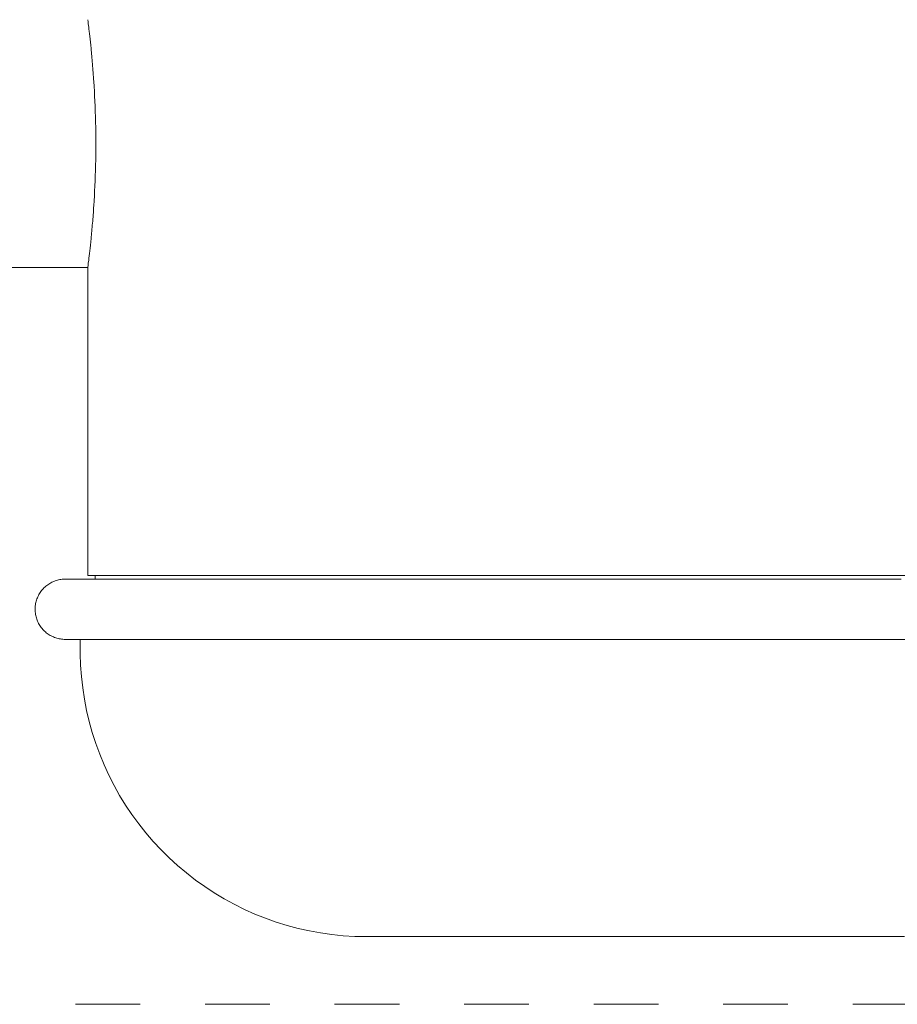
# Model space of a CAD drawing. Header units: millimetres. Extents: x 5694 to 11022, y -2894 to 7544.
# Tile 27 of 33: x 6547 to 6587, y 1655 to 1701. Entities that reach past the tile are written whole.
import ezdxf

# ---------------------------------------------------------------- set-up
doc = ezdxf.new("R2010")
doc.units = ezdxf.units.MM
doc.linetypes.add('Dash', pattern=[6, 3, -3])
doc.layers.add('A-ANNO-DIMS', color=7, linetype='Dash', lineweight=9, true_color=0xd2d2d2)
doc.layers.add('E-LITE-EQPM', color=7, linetype='Continuous', lineweight=20)

# ---------------------------------------------------------------- blocks, each defined once
blk = doc.blocks.new('33711 - 33711 YAKARTA Old gold ceiling fan-527636-Alzado_PDF')
at = {"layer": 'E-LITE-EQPM'}
for p, q in [((6542.023, 1689.492), (6549.672, 1689.492)), ((6549.672, 1689.492), (6549.672, 1675.228)), ((6549.672, 1675.228), (6638.546, 1675.228)), ((6550.021, 1675.228), (6550.021, 1675.055)), ((6549.324, 1672.267), (6549.324, 1671.743))]:
    blk.add_line(p, q, dxfattribs=at)
at = {"layer": 'E-LITE-EQPM', "flags": 128}
for points in [[(6548.627, 1672.267), (6548.571, 1672.268), (6548.515, 1672.272), (6548.46, 1672.277), (6548.404, 1672.285), (6548.35, 1672.295), (6548.295, 1672.307), (6548.241, 1672.322), (6548.188, 1672.338), (6548.135, 1672.357), (6548.084, 1672.377), (6548.033, 1672.4), (6547.983, 1672.425), (6547.934, 1672.452), (6547.886, 1672.48), (6547.839, 1672.511), (6547.794, 1672.543), (6547.75, 1672.577), (6547.707, 1672.613), (6547.666, 1672.651), (6547.626, 1672.69), (6547.588, 1672.731), (6547.552, 1672.773), (6547.517, 1672.817), (6547.484, 1672.862), (6547.453, 1672.908), (6547.424, 1672.956), (6547.397, 1673.004), (6547.372, 1673.054), (6547.348, 1673.105), (6547.327, 1673.156), (6547.308, 1673.209), (6547.291, 1673.262), (6547.276, 1673.315), (6547.263, 1673.37), (6547.253, 1673.424), (6547.244, 1673.48), (6547.238, 1673.535), (6547.234, 1673.591), (6547.232, 1673.646), (6547.233, 1673.702), (6547.236, 1673.758), (6547.241, 1673.813), (6547.248, 1673.869), (6547.257, 1673.924), (6547.269, 1673.978), (6547.283, 1674.032), (6547.299, 1674.086), (6547.317, 1674.138), (6547.337, 1674.19), (6547.359, 1674.241), (6547.383, 1674.292), (6547.409, 1674.341), (6547.437, 1674.389), (6547.467, 1674.436), (6547.499, 1674.482), (6547.533, 1674.526), (6547.569, 1674.569), (6547.606, 1674.611), (6547.644, 1674.651), (6547.685, 1674.689), (6547.727, 1674.726), (6547.77, 1674.761), (6547.815, 1674.795), (6547.861, 1674.826), (6547.908, 1674.856), (6547.956, 1674.884), (6548.006, 1674.91), (6548.056, 1674.933), (6548.107, 1674.955), (6548.16, 1674.975), (6548.212, 1674.993), (6548.266, 1675.008), (6548.32, 1675.021), (6548.375, 1675.033), (6548.43, 1675.041), (6548.485, 1675.048), (6548.541, 1675.053), (6548.596, 1675.055), (6548.627, 1675.055)], [(6587.348, 1675.055), (6585.555, 1675.055), (6583.775, 1675.055), (6582.012, 1675.055), (6580.269, 1675.055), (6578.547, 1675.055), (6576.851, 1675.055), (6575.182, 1675.055), (6573.543, 1675.055), (6571.937, 1675.055), (6570.367, 1675.055), (6568.834, 1675.055), (6567.343, 1675.055), (6565.893, 1675.055), (6564.489, 1675.055), (6563.133, 1675.055), (6561.826, 1675.055), (6560.571, 1675.055), (6559.369, 1675.055), (6558.223, 1675.055), (6557.134, 1675.055), (6556.104, 1675.055), (6555.136, 1675.055), (6554.229, 1675.055), (6553.387, 1675.055), (6552.609, 1675.055), (6551.898, 1675.055), (6551.254, 1675.055), (6550.679, 1675.055), (6550.174, 1675.055), (6549.739, 1675.055), (6549.374, 1675.055), (6549.082, 1675.055), (6548.861, 1675.055), (6548.713, 1675.055), (6548.637, 1675.055), (6548.627, 1675.055)], [(6548.627, 1675.055), (6548.663, 1675.055), (6548.772, 1675.055), (6548.954, 1675.055), (6549.207, 1675.055), (6549.533, 1675.055), (6549.93, 1675.055), (6550.14, 1675.055)], [(6548.627, 1672.267), (6548.663, 1672.267), (6548.772, 1672.267), (6548.954, 1672.267), (6549.207, 1672.267), (6549.533, 1672.267), (6549.93, 1672.267), (6550.398, 1672.267), (6550.935, 1672.267), (6551.542, 1672.267), (6552.217, 1672.267), (6552.959, 1672.267), (6553.766, 1672.267), (6554.638, 1672.267), (6555.574, 1672.267), (6556.571, 1672.267), (6557.628, 1672.267), (6558.743, 1672.267), (6559.915, 1672.267), (6561.142, 1672.267), (6562.421, 1672.267), (6563.751, 1672.267), (6565.13, 1672.267), (6566.555, 1672.267), (6568.024, 1672.267), (6569.535, 1672.267), (6571.085, 1672.267), (6572.672, 1672.267), (6574.293, 1672.267), (6575.946, 1672.267), (6577.628, 1672.267), (6579.337, 1672.267), (6581.069, 1672.267), (6582.821, 1672.267), (6584.592, 1672.267), (6586.379, 1672.267), (6588.177, 1672.267)], [(6550.174, 1672.267), (6549.739, 1672.267), (6549.374, 1672.267), (6549.082, 1672.267), (6548.861, 1672.267), (6548.713, 1672.267), (6548.637, 1672.267), (6548.627, 1672.267)], [(6562.568, 1658.499), (6562.038, 1658.509), (6561.509, 1658.541), (6560.982, 1658.594), (6560.458, 1658.668), (6559.936, 1658.763), (6559.419, 1658.878), (6558.907, 1659.015), (6558.401, 1659.171), (6557.902, 1659.348), (6557.41, 1659.544), (6556.926, 1659.76), (6556.452, 1659.996), (6555.987, 1660.249), (6555.533, 1660.522), (6555.089, 1660.812), (6554.658, 1661.12), (6554.24, 1661.445), (6553.835, 1661.786), (6553.443, 1662.143), (6553.067, 1662.516), (6552.706, 1662.903), (6552.36, 1663.304), (6552.031, 1663.719), (6551.718, 1664.147), (6551.423, 1664.587), (6551.146, 1665.038), (6550.887, 1665.501), (6550.647, 1665.973), (6550.425, 1666.454), (6550.224, 1666.944), (6550.042, 1667.441), (6549.88, 1667.946), (6549.738, 1668.456), (6549.617, 1668.972), (6549.516, 1669.492), (6549.437, 1670.016), (6549.378, 1670.542), (6549.341, 1671.07), (6549.324, 1671.6), (6549.324, 1671.743)], [(6562.568, 1658.499), (6562.593, 1658.499), (6562.668, 1658.499), (6562.794, 1658.499), (6562.97, 1658.499), (6563.196, 1658.499), (6563.472, 1658.499), (6563.796, 1658.499), (6564.169, 1658.499), (6564.589, 1658.499), (6565.057, 1658.499), (6565.572, 1658.499), (6566.132, 1658.499), (6566.737, 1658.499), (6567.385, 1658.499), (6568.077, 1658.499), (6568.81, 1658.499), (6569.583, 1658.499), (6570.396, 1658.499), (6571.247, 1658.499), (6572.134, 1658.499), (6573.056, 1658.499), (6574.012, 1658.499), (6575.001, 1658.499), (6576.019, 1658.499), (6577.067, 1658.499), (6578.142, 1658.499), (6579.243, 1658.499), (6580.367, 1658.499), (6581.513, 1658.499), (6582.68, 1658.499), (6583.865, 1658.499), (6585.066, 1658.499), (6586.281, 1658.499), (6587.509, 1658.499)], [(6567.435, 1658.499), (6567.081, 1658.499), (6566.453, 1658.499), (6565.869, 1658.499), (6565.329, 1658.499), (6564.836, 1658.499), (6564.39, 1658.499), (6563.991, 1658.499), (6563.641, 1658.499), (6563.339, 1658.499), (6563.086, 1658.499), (6562.883, 1658.499), (6562.73, 1658.499), (6562.627, 1658.499), (6562.575, 1658.499), (6562.568, 1658.499)]]:
    blk.add_lwpolyline(points, dxfattribs=at)
at = {"layer": 'E-LITE-EQPM'}
blk.add_open_spline([(6549.672, 1700.971), (6549.675, 1700.971), (6549.694, 1700.794), (6549.764, 1700.227), (6549.825, 1699.652), (6549.89, 1698.941), (6549.974, 1697.844), (6550.048, 1696.25), (6550.048, 1694.215), (6549.974, 1692.62), (6549.891, 1691.524), (6549.825, 1690.814), (6549.764, 1690.237), (6549.694, 1689.669), (6549.675, 1689.492), (6549.672, 1689.492)], degree=3, knots=[-1, -1, -1, -1, -0.888889, -0.833333, -0.777778, -0.722222, -0.666667, -0.555556, -0.444444, -0.333333, -0.277778, -0.222222, -0.166667, -0.111111, 0, 0, 0, 0], dxfattribs=at)

msp = doc.modelspace()

# ---------------------------------------------------------------- linework, layer by layer
at = {"layer": 'A-ANNO-DIMS'}
msp.add_line((6594.106, 1655.362), (5939.209, 1655.362), dxfattribs=at)

# ---------------------------------------------------------------- block references
at = {"layer": 'E-LITE-EQPM'}
msp.add_blockref('33711 - 33711 YAKARTA Old gold ceiling fan-527636-Alzado_PDF', (0, 0), dxfattribs=at)

doc.saveas('drawing.dxf')
